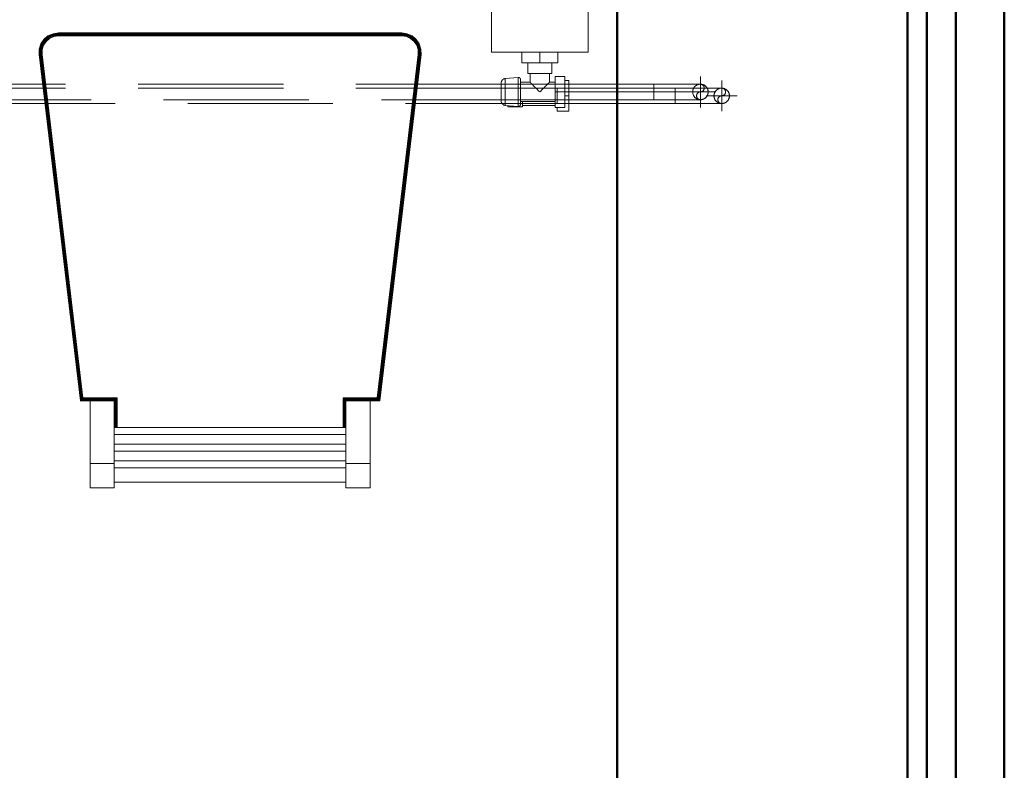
# Model space of a CAD drawing. Header units: millimetres. Extents: x 25873 to 52219, y 4748 to 39565.
# Tile 88 of 133: x 39686 to 40703, y 32626 to 33401. Entities that reach past the tile are written whole.
import ezdxf

# ---------------------------------------------------------------- set-up
doc = ezdxf.new("R2010")
doc.units = ezdxf.units.MM
for name, pattern in [('ADSK_Осевая', [700, 500, -100, 0, -100]), ('ADSK_Скрыто', [300, 150, -150]), ('ADSK_Штриховая_ш3 п1_5', [225, 150, -75])]:
    doc.linetypes.add(name, pattern=pattern)
for name, color, linetype, lineweight in [('A-DETL-____-HDLN', 90, 'ADSK_Скрыто', 9), ('A-DETL-____-MBND', 5, 'ADSK_Штриховая_ш3 п1_5', 20), ('A-GENM-____-MCUT', 13, 'Continuous', 50), ('A-GENM-____-OTLN', 13, 'Continuous', 20), ('A-PART-____-MCUT', 2, 'Continuous', 50), ('A-PART-____-OTLN', 2, 'Continuous', 20), ('A-WALL-____-MCUT', 113, 'Continuous', 50), ('A-WALL-____-OTLN', 113, 'Continuous', 20), ('I-FURN-____-OTLN', 30, 'Continuous', 20), ('M-EQPM-____-OTLN', 50, 'Continuous', 20), ('P-PIPE-____-CNTR', 3, 'ADSK_Осевая', 20), ('P-PIPE-____-OTLN', 3, 'Continuous', 20)]:
    doc.layers.add(name, color=color, linetype=linetype, lineweight=lineweight)

# ---------------------------------------------------------------- blocks, each defined once
blk = doc.blocks.new('Прямая форма - Masonry Block - Structural-608966-В_Этаж 01_Отопление')
at = {"layer": 'A-WALL-____-MCUT', "color": 253}
for p, q in [((1000, -100), (0, -100)), ((3230, -100), (1000, -100)), ((0, -400), (1000, -400)), ((1000, -400), (3230, -400))]:
    blk.add_line(p, q, dxfattribs=at)
blk = doc.blocks.new('Прямая форма - Gypsum Plasterboard - Waterproof-608967-В_Этаж 01_Отопление')
at = {"layer": 'A-WALL-____-MCUT', "color": 253}
for p, q in [((1000, 0), (0, 0)), ((5030, 0), (1000, 0)), ((0, -50), (1000, -50)), ((1000, -50), (5030, -50))]:
    blk.add_line(p, q, dxfattribs=at)
blk = doc.blocks.new('Прямая форма - Concrete - Structural-608968-В_Этаж 01_Отопление')
at = {"layer": 'A-WALL-____-MCUT', "color": 253}
for p, q in [((1000, -80), (0, -80)), ((4871.8, -80), (1000, -80)), ((0, -100), (1000, -100)), ((1000, -100), (4871.8, -100))]:
    blk.add_line(p, q, dxfattribs=at)
blk = doc.blocks.new('Прямая форма - Insulation - Thermal Break-608969-В_Этаж 01_Отопление')
at = {"layer": 'A-WALL-____-MCUT', "color": 253}
for p, q in [((1000, -50), (0, -50)), ((5030, -50), (1000, -50)), ((0, -80), (1000, -80)), ((1000, -80), (5030, -80))]:
    blk.add_line(p, q, dxfattribs=at)
blk = doc.blocks.new('Прямая форма - SW - 007-608970-В_Этаж 01_Отопление')
for name in ['Прямая форма - Gypsum Plasterboard - Waterproof-608967-В_Этаж 01_Отопление', 'Прямая форма - Insulation - Thermal Break-608969-В_Этаж 01_Отопление', 'Прямая форма - Concrete - Structural-608968-В_Этаж 01_Отопление', 'Прямая форма - Masonry Block - Structural-608966-В_Этаж 01_Отопление']:
    blk.add_blockref(name, (0, 0))
blk = doc.blocks.new('Family - Masonry Block - Structural-608972-В_Этаж 01_Отопление')
at = {"layer": 'A-PART-____-MCUT', "color": 253}
for p, q in [((1000, -100), (0, -100)), ((3230, -100), (1000, -100)), ((0, -400), (1000, -400)), ((1000, -400), (3230, -400))]:
    blk.add_line(p, q, dxfattribs=at)
blk = doc.blocks.new('Family - Gypsum Plasterboard - Waterproof-608974-В_Этаж 01_Отопление')
at = {"layer": 'A-PART-____-MCUT', "color": 253}
for p, q in [((1000, 0), (0, 0)), ((5030, 0), (1000, 0)), ((0, -50), (1000, -50)), ((1000, -50), (5030, -50))]:
    blk.add_line(p, q, dxfattribs=at)
blk = doc.blocks.new('Family - Concrete - Structural-608976-В_Этаж 01_Отопление')
at = {"layer": 'A-PART-____-MCUT', "color": 253}
for p, q in [((1000, -80), (0, -80)), ((4871.8, -80), (1000, -80)), ((0, -100), (1000, -100)), ((1000, -100), (4871.8, -100))]:
    blk.add_line(p, q, dxfattribs=at)
blk = doc.blocks.new('Family - Insulation - Thermal Break-608978-В_Этаж 01_Отопление')
at = {"layer": 'A-PART-____-MCUT', "color": 253}
for p, q in [((1000, -50), (0, -50)), ((5030, -50), (1000, -50)), ((0, -80), (1000, -80)), ((1000, -80), (5030, -80))]:
    blk.add_line(p, q, dxfattribs=at)
blk = doc.blocks.new('Прямая форма - V line-609316-В_Этаж 01_Отопление')
at = {"layer": 'I-FURN-____-OTLN', "color": 9}
for p, q in [((204.5, -441.4), (207.6, -436.7)), ((204.5, -441.4), (207.6, -436.7)), ((204.5, -441.4), (207.6, -436.7)), ((204.7, -441.5), (207.7, -436.9)), ((205, -441.7), (208, -437.1)), ((205.5, -441.9), (208.5, -437.5)), ((207.6, -436.7), (211.8, -433.1)), ((207.6, -436.7), (211.8, -433.1)), ((207.6, -436.7), (211.9, -433.1)), ((207.6, -436.7), (207.6, -436.7)), ((207.7, -436.9), (207.6, -436.7)), ((207.7, -436.9), (212, -433.3)), ((208, -437.1), (207.7, -436.9)), ((208, -437.1), (212.2, -433.6)), ((208.5, -437.5), (208, -437.1)), ((208.5, -437.5), (212.5, -434.1)), ((209, -438), (208.5, -437.5)), ((209, -438), (212.8, -434.7)), ((209.5, -438.5), (213.3, -435.3)), ((209.8, -438.7), (213.5, -435.7)), ((211.8, -433.1), (217, -430.8)), ((211.8, -433.1), (217, -430.8)), ((211.9, -433.1), (211.8, -433.1)), ((211.9, -433.1), (217, -430.8)), ((212, -433.3), (211.9, -433.1)), ((212, -433.3), (217, -431)), ((212.2, -433.6), (212, -433.3)), ((212.2, -433.6), (217.1, -431.4)), ((212.5, -434.1), (212.2, -433.6)), ((212.5, -434.1), (217.3, -431.9)), ((212.8, -434.7), (212.5, -434.1)), ((212.8, -434.7), (217.5, -432.6)), ((213.3, -435.3), (212.8, -434.7)), ((213.3, -435.3), (217.7, -433.3)), ((213.5, -435.7), (213.3, -435.3)), ((213.5, -435.7), (217.8, -433.7)), ((217, -430.8), (222.5, -430)), ((217, -430.8), (222.5, -430)), ((217, -430.8), (222.5, -430)), ((217, -431), (222.5, -430.2)), ((217, -430.8), (217, -430.8)), ((217, -431), (217, -430.8)), ((217.1, -431.4), (217, -431)), ((217.1, -431.4), (222.6, -430.6)), ((217.3, -431.9), (217.1, -431.4)), ((217.3, -431.9), (222.6, -431.2)), ((217.5, -432.6), (217.3, -431.9)), ((217.5, -432.6), (222.7, -431.9)), ((217.7, -433.3), (217.5, -432.6)), ((217.7, -433.3), (222.7, -432.6)), ((217.8, -433.7), (217.7, -433.3)), ((217.8, -433.7), (222.7, -433)), ((222.5, -430), (222.5, -430)), ((222.5, -430), (577.5, -430)), ((222.5, -430.2), (222.5, -430)), ((222.5, -430.2), (577.5, -430.2)), ((222.6, -430.6), (222.5, -430.2)), ((222.6, -430.6), (577.4, -430.6)), ((222.6, -431.2), (222.6, -430.6)), ((222.6, -431.2), (577.4, -431.2)), ((222.7, -431.9), (222.6, -431.2)), ((222.7, -431.9), (577.3, -431.9)), ((222.7, -432.6), (222.7, -431.9)), ((222.7, -432.6), (577.3, -432.6)), ((222.7, -433), (222.7, -432.6)), ((222.7, -433), (577.3, -433)), ((577.3, -431.9), (577.4, -431.2)), ((577.3, -431.9), (582.5, -432.6)), ((577.3, -432.6), (577.3, -431.9)), ((577.3, -432.6), (582.3, -433.3)), ((577.3, -433), (577.3, -432.6)), ((577.3, -433), (582.2, -433.7)), ((577.4, -430.6), (577.5, -430.2)), ((577.4, -430.6), (582.9, -431.4)), ((577.4, -431.2), (577.4, -430.6)), ((577.4, -431.2), (582.7, -431.9)), ((577.5, -430), (583, -430.8)), ((577.5, -430), (583, -430.8)), ((577.5, -430), (577.5, -430)), ((577.5, -430), (583, -430.8)), ((577.5, -430.2), (577.5, -430)), ((577.5, -430.2), (583, -431)), ((582.2, -433.7), (582.3, -433.3)), ((582.2, -433.7), (586.5, -435.7)), ((582.3, -433.3), (582.5, -432.6)), ((582.3, -433.3), (586.7, -435.3)), ((582.5, -432.6), (582.7, -431.9)), ((582.5, -432.6), (587.2, -434.7)), ((582.7, -431.9), (582.9, -431.4)), ((582.7, -431.9), (587.5, -434.1)), ((582.9, -431.4), (583, -431)), ((582.9, -431.4), (587.8, -433.6)), ((583, -430.8), (588.2, -433.1)), ((583, -430.8), (588.2, -433.1)), ((583, -430.8), (583, -430.8)), ((583, -430.8), (588.1, -433.1)), ((583, -431), (583, -430.8)), ((583, -431), (588, -433.3)), ((586.5, -435.7), (586.7, -435.3)), ((586.5, -435.7), (590.2, -438.7)), ((586.7, -435.3), (587.2, -434.7)), ((586.7, -435.3), (590.5, -438.5)), ((587.2, -434.7), (587.5, -434.1)), ((587.2, -434.7), (591, -438)), ((587.5, -434.1), (587.8, -433.6)), ((587.5, -434.1), (591.5, -437.5)), ((587.8, -433.6), (588, -433.3)), ((587.8, -433.6), (592, -437.1)), ((588, -433.3), (588.1, -433.1)), ((588, -433.3), (592.3, -436.9)), ((588.1, -433.1), (588.2, -433.1)), ((588.1, -433.1), (592.4, -436.7)), ((588.2, -433.1), (592.4, -436.7)), ((588.2, -433.1), (592.4, -436.7)), ((591, -438), (591.5, -437.5)), ((591.5, -437.5), (592, -437.1)), ((591.5, -437.5), (594.5, -441.9)), ((592, -437.1), (592.3, -436.9)), ((592, -437.1), (595, -441.7)), ((592.3, -436.9), (592.4, -436.7)), ((592.3, -436.9), (595.3, -441.5)), ((592.4, -436.7), (595.5, -441.4)), ((592.4, -436.7), (595.5, -441.4)), ((592.4, -436.7), (592.4, -436.7)), ((592.4, -436.7), (595.5, -441.4)), ((202.7, -452.4), (202.8, -446.8)), ((202.7, -452.4), (202.8, -446.8)), ((202.7, -452.4), (202.8, -446.8)), ((202.8, -446.8), (204.5, -441.4)), ((202.8, -446.8), (204.5, -441.4)), ((202.8, -446.8), (204.5, -441.4)), ((202.8, -446.8), (202.8, -446.8)), ((203, -446.8), (202.8, -446.8)), ((202.9, -452.4), (203, -446.8)), ((203, -446.8), (204.7, -441.5)), ((203.4, -446.9), (203, -446.8)), ((203.3, -452.3), (203.4, -446.9)), ((203.4, -446.9), (205, -441.7)), ((204, -446.9), (203.4, -446.9)), ((203.8, -452.3), (204, -446.9)), ((204, -446.9), (205.5, -441.9)), ((204.6, -447.1), (204, -446.9)), ((204.5, -441.4), (204.5, -441.4)), ((204.7, -441.5), (204.5, -441.4)), ((204.5, -452.3), (204.6, -447.1)), ((204.6, -447.1), (206.2, -442.2)), ((205.4, -447.2), (204.6, -447.1)), ((205, -441.7), (204.7, -441.5)), ((205.5, -441.9), (205, -441.7)), ((205.3, -452.2), (205.4, -447.2)), ((205.4, -447.2), (206.8, -442.5)), ((205.8, -447.2), (205.4, -447.2)), ((206.2, -442.2), (205.5, -441.9)), ((205.7, -452.2), (205.8, -447.2)), ((205.8, -447.2), (207.2, -442.7)), ((206.2, -442.2), (209, -438)), ((206.8, -442.5), (206.2, -442.2)), ((206.8, -442.5), (209.5, -438.5)), ((207.2, -442.7), (206.8, -442.5)), ((207.2, -442.7), (209.8, -438.7)), ((209.5, -438.5), (209, -438)), ((209.8, -438.7), (209.5, -438.5)), ((590.2, -438.7), (590.5, -438.5)), ((590.2, -438.7), (592.8, -442.7)), ((590.5, -438.5), (591, -438)), ((590.5, -438.5), (593.2, -442.5)), ((591, -438), (593.8, -442.2)), ((592.8, -442.7), (593.2, -442.5)), ((592.8, -442.7), (594.2, -447.2)), ((593.2, -442.5), (593.8, -442.2)), ((593.2, -442.5), (594.6, -447.2)), ((593.8, -442.2), (594.5, -441.9)), ((593.8, -442.2), (595.4, -447.1)), ((594.2, -447.2), (594.6, -447.2)), ((594.2, -447.2), (594.3, -452.2)), ((594.5, -441.9), (595, -441.7)), ((594.5, -441.9), (596, -446.9)), ((594.6, -447.2), (595.4, -447.1)), ((594.6, -447.2), (594.7, -452.2)), ((595, -441.7), (595.3, -441.5)), ((595, -441.7), (596.6, -446.9)), ((595.3, -441.5), (595.5, -441.4)), ((595.3, -441.5), (597, -446.8)), ((595.4, -447.1), (596, -446.9)), ((595.4, -447.1), (595.5, -452.3)), ((595.5, -441.4), (597.2, -446.8)), ((595.5, -441.4), (597.2, -446.8)), ((595.5, -441.4), (595.5, -441.4)), ((595.5, -441.4), (597.2, -446.8)), ((596, -446.9), (596.6, -446.9)), ((596, -446.9), (596.2, -452.3)), ((596.6, -446.9), (597, -446.8)), ((596.6, -446.9), (596.7, -452.3)), ((597, -446.8), (597.2, -446.8)), ((597, -446.8), (597.1, -452.4)), ((597.2, -446.8), (597.3, -452.4)), ((597.2, -446.8), (597.3, -452.4)), ((597.2, -446.8), (597.2, -446.8)), ((597.2, -446.8), (597.3, -452.4)), ((245.3, -810), (202.7, -452.4)), ((202.7, -452.4), (202.7, -452.4)), ((202.9, -452.4), (202.7, -452.4)), ((203.3, -452.3), (202.9, -452.4)), ((245.4, -809.8), (202.9, -452.4)), ((245.8, -809.4), (203.3, -452.3)), ((203.8, -452.3), (203.3, -452.3)), ((246.3, -808.8), (203.8, -452.3)), ((204.5, -452.3), (203.8, -452.3)), ((205.3, -452.2), (204.5, -452.3)), ((246.9, -808.1), (204.5, -452.3)), ((247.6, -807.4), (205.3, -452.2)), ((205.7, -452.2), (205.3, -452.2)), ((247.9, -807), (205.7, -452.2)), ((594.3, -452.2), (552.1, -807)), ((594.7, -452.2), (552.4, -807.4)), ((595.5, -452.3), (553.1, -808.1)), ((596.2, -452.3), (553.7, -808.8)), ((596.7, -452.3), (554.2, -809.4)), ((597.1, -452.4), (554.6, -809.8)), ((597.3, -452.4), (554.7, -810)), ((594.7, -452.2), (594.3, -452.2)), ((595.5, -452.3), (594.7, -452.2)), ((596.2, -452.3), (595.5, -452.3)), ((596.7, -452.3), (596.2, -452.3)), ((597.1, -452.4), (596.7, -452.3)), ((597.3, -452.4), (597.1, -452.4)), ((597.3, -452.4), (597.3, -452.4)), ((245.3, -810), (245.2, -810)), ((245.4, -809.8), (245.3, -810)), ((255.3, -810), (245.3, -810)), ((245.8, -809.4), (245.4, -809.8)), ((280.5, -809.8), (245.4, -809.8)), ((246.3, -808.8), (245.8, -809.4)), ((280.9, -809.4), (245.8, -809.4)), ((246.9, -808.1), (246.3, -808.8)), ((281.5, -808.8), (246.3, -808.8)), ((247.6, -807.4), (246.9, -808.1)), ((282.2, -808.1), (246.9, -808.1)), ((247.9, -807), (247.6, -807.4)), ((282.9, -807.4), (247.6, -807.4)), ((283.3, -807), (247.9, -807)), ((255.3, -875), (255.3, -810)), ((255.3, -810), (280.3, -810)), ((280.5, -809.8), (280.3, -810)), ((280.3, -810), (280.3, -875)), ((280.3, -810), (280.3, -810)), ((280.9, -809.4), (280.5, -809.8)), ((280.5, -837.8), (280.5, -809.8)), ((281.5, -808.8), (280.9, -809.4)), ((280.9, -837.8), (280.9, -809.4)), ((282.2, -808.1), (281.5, -808.8)), ((281.5, -837.8), (281.5, -808.8)), ((282.9, -807.4), (282.2, -808.1)), ((282.2, -837.8), (282.2, -808.1)), ((283.3, -807), (282.9, -807.4)), ((282.9, -837.8), (282.9, -807.4)), ((283.3, -837.8), (283.3, -807)), ((552.1, -807), (516.7, -807)), ((516.7, -807), (517.1, -807.4)), ((516.7, -807), (516.7, -837.8)), ((552.4, -807.4), (517.1, -807.4)), ((517.1, -807.4), (517.8, -808.1)), ((517.1, -807.4), (517.1, -837.8)), ((553.1, -808.1), (517.8, -808.1)), ((517.8, -808.1), (518.5, -808.8)), ((517.8, -808.1), (517.8, -837.8)), ((553.7, -808.8), (518.5, -808.8)), ((518.5, -808.8), (519.1, -809.4)), ((518.5, -808.8), (518.5, -837.8)), ((554.2, -809.4), (519.1, -809.4)), ((519.1, -809.4), (519.5, -809.8)), ((519.1, -809.4), (519.1, -837.8)), ((554.6, -809.8), (519.5, -809.8)), ((519.5, -809.8), (519.7, -810)), ((519.5, -809.8), (519.5, -837.8)), ((519.7, -810), (519.7, -810)), ((519.7, -875), (519.7, -810)), ((519.7, -810), (544.7, -810)), ((554.7, -810), (544.7, -810)), ((544.7, -810), (544.7, -875)), ((552.1, -807), (552.4, -807.4)), ((552.4, -807.4), (553.1, -808.1)), ((553.1, -808.1), (553.7, -808.8)), ((553.7, -808.8), (554.2, -809.4)), ((554.2, -809.4), (554.6, -809.8)), ((554.6, -809.8), (554.7, -810)), ((554.7, -810), (554.8, -810)), ((280.3, -837.8), (519.7, -837.8)), ((280.3, -844.9), (519.7, -844.9)), ((280.3, -854.9), (519.7, -854.9)), ((280.3, -862.1), (519.7, -862.1)), ((255.3, -900), (255.3, -875)), ((255.3, -875), (280.3, -875)), ((280.3, -872.1), (519.7, -872.1)), ((280.3, -875), (280.3, -900)), ((519.7, -900), (519.7, -875)), ((519.7, -875), (544.7, -875)), ((544.7, -875), (544.7, -900)), ((280.3, -879.2), (519.7, -879.2)), ((519.7, -894.1), (280.3, -894.1)), ((255.3, -900), (280.3, -900)), ((519.7, -900), (544.7, -900))]:
    blk.add_line(p, q, dxfattribs=at)
blk = doc.blocks.new('Прямая форма - FU - 059-609317-В_Этаж 01_Отопление')
blk.add_blockref('Прямая форма - V line-609316-В_Этаж 01_Отопление', (0, 0))
blk = doc.blocks.new('Прямая форма - V line-612828-В_Этаж 01_Отопление')
at = {"layer": 'A-GENM-____-MCUT', "lineweight": 9}
for p, q in [((40703.2, 33667.6), (40703.2, 32667.6)), ((40703.2, 32667.6), (40703.2, 32133.9))]:
    blk.add_line(p, q, dxfattribs=at)
blk = doc.blocks.new('Прямая форма - SLA - 004-612829-В_Этаж 01_Отопление')
blk.add_blockref('Прямая форма - V line-612828-В_Этаж 01_Отопление', (0, 0))
blk = doc.blocks.new('V line_ifc_RVT-1-В_Этаж 01_Отопление')
at = {"layer": 'A-GENM-____-OTLN', "color": 9, "lineweight": 20}
blk.add_blockref('Прямая форма - SLA - 004-612829-В_Этаж 01_Отопление', (0, 0), dxfattribs=at)
at = {"layer": 'A-PART-____-OTLN', "color": 9, "lineweight": 20, "rotation": 270}
for name in ['Family - Masonry Block - Structural-608972-В_Этаж 01_Отопление', 'Family - Concrete - Structural-608976-В_Этаж 01_Отопление', 'Family - Insulation - Thermal Break-608978-В_Этаж 01_Отопление', 'Family - Gypsum Plasterboard - Waterproof-608974-В_Этаж 01_Отопление']:
    blk.add_blockref(name, (40703.2, 33667.6), dxfattribs=at)
at = {"layer": 'A-WALL-____-OTLN', "color": 9, "lineweight": 20, "rotation": 270}
blk.add_blockref('Прямая форма - SW - 007-608970-В_Этаж 01_Отопление', (40703.2, 33667.6), dxfattribs=at)
at = {"layer": 'I-FURN-____-OTLN', "color": 9, "lineweight": 20}
blk.add_blockref('Прямая форма - FU - 059-609317-В_Этаж 01_Отопление', (39503.2, 33817.6), dxfattribs=at)
blk = doc.blocks.new('ADSK_Радиатор универсальный_Боковое подключение_Клапаны - Радиатор 600х1000-V52-В_Этаж 01_Отопление')
at = {"layer": 'A-DETL-____-HDLN'}
for p, q in [((-545, -50), (-548.9, -50)), ((-545, -46), (-545, -50)), ((-533.1, -50), (-545, -50))]:
    blk.add_line(p, q, dxfattribs=at)
at = {"layer": 'A-DETL-____-HDLN', "flags": 128}
for points in [[(-550, 20), (-550, 20), (-550, 20), (-549.9, 20), (-549.9, 20), (-549.8, 20), (-549.7, 20)], [(-549.7, 20), (-549.8, 20), (-549.9, 20), (-549.9, 20), (-550, 20), (-550, 20), (-550, 20), (-550, 20)], [(-532, 20), (-532, 20), (-532, 20), (-532.1, 20), (-532.1, 20), (-532.2, 20), (-532.3, 20)], [(-532.2, 20), (-532.1, 20), (-532.1, 20), (-532, 20), (-532, 20), (-532, 20), (-532, 20)], [(-553.8, 0), (-553.9, 0), (-553.9, 0), (-554, 0), (-554, 0), (-554, 0)], [(-554, 0), (-554, 0), (-554, 0), (-553.9, 0), (-553.8, 0), (-553.7, 0)], [(-528, 0), (-528, 0), (-528, 0), (-528.1, 0), (-528.2, 0)], [(-528.2, 0), (-528.1, 0), (-528.1, 0), (-528, 0), (-528, 0), (-528, 0)]]:
    blk.add_lwpolyline(points, dxfattribs=at)
at = {"layer": 'M-EQPM-____-OTLN'}
for p, q in [((500, 30), (-500, 30)), ((-500, 30), (-500, -70)), ((-500, 30), (-500, -70)), ((500, 30), (-500, 30)), ((-556.5, 13), (-556.5, -2)), ((-555.2, 13), (-556.5, 13)), ((-554.9, 15.8), (-556, 2.3)), ((-527.1, 15.8), (-554.9, 15.8)), ((-526, 2.3), (-527.1, 15.8)), ((-526, 2.3), (-556, 2.3)), ((-556.5, -2), (-551.5, -2)), ((-555, -2), (-555, -36)), ((-551, 0), (-551, -36)), ((-531, 0), (-551, 0)), ((-531, -10), (-531, 0)), ((-522, -10), (-531, -10)), ((-511, -7.5), (-522, -7.5)), ((-522, -7.5), (-522, -32.5)), ((-511, -20), (-511, -1.5)), ((-511, -1.5), (-500, -1.5)), ((-511, -38.5), (-511, -20)), ((-511, -20), (-500, -20)), ((-531, -36), (-531, -30)), ((-531, -30), (-522, -30)), ((-561, -38), (-557, -38)), ((-561, -50), (-561, -38)), ((-557, -36), (-541, -36)), ((-557, -46), (-557, -36)), ((-541, -36), (-525, -36)), ((-541, -36), (-541, -46)), ((-525, -46), (-525, -36)), ((-522, -32.5), (-511, -32.5)), ((-511, -38.5), (-500, -38.5)), ((-549, -50), (-561, -50)), ((-541, -46), (-557, -46)), ((-525, -46), (-541, -46)), ((-529, -50), (-533, -50)), ((-529, -50), (-529, -46)), ((-500, -70), (500, -70)), ((-500, -70), (500, -70))]:
    blk.add_line(p, q, dxfattribs=at)
at = {"layer": 'M-EQPM-____-OTLN', "flags": 128}
for points in [[(-554.9, 15.8), (-554.9, 16), (-554.8, 16.2), (-554.8, 16.4), (-554.7, 16.6), (-554.7, 16.8), (-554.6, 17), (-554.5, 17.2), (-554.4, 17.4), (-554.3, 17.5), (-554.2, 17.7), (-554.1, 17.9), (-554, 18), (-553.9, 18.2), (-553.7, 18.3), (-553.6, 18.5), (-553.4, 18.6), (-553.3, 18.8), (-553.1, 18.9), (-553, 19), (-552.8, 19.1), (-552.7, 19.2), (-552.5, 19.3), (-552.3, 19.4), (-552.1, 19.5), (-551.9, 19.6), (-551.8, 19.7), (-551.6, 19.7), (-551.4, 19.8), (-551.2, 19.9), (-551, 19.9), (-550.8, 19.9), (-550.6, 20), (-550.4, 20), (-550.2, 20), (-550, 20)], [(-550, 20), (-550, 20), (-550, 20), (-549.9, 20), (-549.9, 20), (-549.8, 20), (-549.7, 20), (-549.6, 20), (-549.5, 20), (-549.4, 20), (-549.3, 20), (-549.1, 20), (-549, 20), (-548.8, 20), (-548.6, 20), (-548.4, 20), (-548.2, 20), (-548, 20), (-547.8, 20), (-547.5, 20), (-547.3, 20), (-547, 20), (-546.7, 20), (-546.5, 20), (-546.2, 20)], [(-532, 20), (-532, 20), (-532, 20), (-532.1, 20), (-532.1, 20), (-532.2, 20), (-532.3, 20), (-532.4, 20), (-532.5, 20), (-532.6, 20), (-532.7, 20), (-532.9, 20), (-533, 20), (-533.2, 20), (-533.4, 20), (-533.6, 20), (-533.8, 20), (-534, 20), (-534.2, 20), (-534.5, 20), (-534.7, 20), (-535, 20), (-535.3, 20), (-535.5, 20), (-535.8, 20), (-536.1, 20), (-536.4, 20), (-536.8, 20), (-537.1, 20), (-537.4, 20), (-537.7, 20), (-538.1, 20), (-538.4, 20), (-538.8, 20), (-539.1, 20), (-539.5, 20), (-539.8, 20), (-540.2, 20), (-540.5, 20), (-540.9, 20), (-541.3, 20), (-541.6, 20), (-542, 20), (-542.3, 20), (-542.7, 20), (-543, 20), (-543.4, 20), (-543.7, 20), (-544.1, 20), (-544.4, 20), (-544.7, 20), (-545.1, 20), (-545.4, 20), (-545.7, 20), (-546, 20), (-546.3, 20), (-546.6, 20), (-546.9, 20), (-547.1, 20), (-547.4, 20), (-547.6, 20), (-547.9, 20), (-548.1, 20), (-548.3, 20), (-548.5, 20), (-548.7, 20), (-548.9, 20), (-549.1, 20), (-549.2, 20), (-549.4, 20), (-549.5, 20), (-549.6, 20), (-549.7, 20), (-549.8, 20), (-549.9, 20), (-549.9, 20), (-550, 20), (-550, 20), (-550, 20), (-550, 20)], [(-535.7, 20), (-535.4, 20), (-535.1, 20), (-534.9, 20), (-534.6, 20), (-534.4, 20), (-534.1, 20), (-533.9, 20), (-533.7, 20), (-533.5, 20), (-533.3, 20), (-533.1, 20), (-532.9, 20), (-532.8, 20), (-532.6, 20), (-532.5, 20), (-532.4, 20), (-532.3, 20), (-532.2, 20), (-532.1, 20), (-532.1, 20), (-532, 20), (-532, 20), (-532, 20), (-532, 20)], [(-532, 20), (-531.8, 20), (-531.6, 20), (-531.4, 20), (-531.2, 19.9), (-531, 19.9), (-530.8, 19.9), (-530.6, 19.8), (-530.4, 19.7), (-530.2, 19.7), (-530.1, 19.6), (-529.9, 19.5), (-529.7, 19.4), (-529.5, 19.3), (-529.3, 19.2), (-529.2, 19.1), (-529, 19), (-528.9, 18.9), (-528.7, 18.8), (-528.6, 18.6), (-528.4, 18.5), (-528.3, 18.3), (-528.1, 18.2), (-528, 18), (-527.9, 17.9), (-527.8, 17.7), (-527.7, 17.5), (-527.6, 17.4), (-527.5, 17.2), (-527.4, 17), (-527.3, 16.8), (-527.3, 16.6), (-527.2, 16.4), (-527.2, 16.2), (-527.1, 16), (-527.1, 15.8)], [(-554, 0), (-554.1, 0), (-554.2, 0), (-554.2, 0), (-554.3, 0), (-554.4, 0), (-554.5, 0.1), (-554.6, 0.1), (-554.6, 0.1), (-554.7, 0.1), (-554.8, 0.2), (-554.9, 0.2), (-554.9, 0.2), (-555, 0.3), (-555.1, 0.3), (-555.1, 0.3), (-555.2, 0.4), (-555.3, 0.4), (-555.3, 0.5), (-555.4, 0.6), (-555.4, 0.6), (-555.5, 0.7), (-555.5, 0.7), (-555.6, 0.8), (-555.6, 0.9), (-555.7, 0.9), (-555.7, 1), (-555.8, 1.1), (-555.8, 1.1), (-555.8, 1.2), (-555.9, 1.3), (-555.9, 1.4), (-555.9, 1.4), (-555.9, 1.5), (-556, 1.6), (-556, 1.7), (-556, 1.7), (-556, 1.8), (-556, 1.9), (-556, 2), (-556, 2.1), (-556, 2.1), (-556, 2.2), (-556, 2.3), (-556, 2.3)], [(-526, 2.3), (-526, 2.3), (-526, 2.2), (-526, 2.1), (-526, 2), (-526, 1.9), (-526, 1.9), (-526, 1.8), (-526, 1.7), (-526, 1.6), (-526.1, 1.5), (-526.1, 1.5), (-526.1, 1.4), (-526.1, 1.3), (-526.1, 1.2), (-526.2, 1.2), (-526.2, 1.1), (-526.3, 1), (-526.3, 1), (-526.3, 0.9), (-526.4, 0.8), (-526.4, 0.8), (-526.5, 0.7), (-526.5, 0.6), (-526.6, 0.6), (-526.6, 0.5), (-526.7, 0.5), (-526.8, 0.4), (-526.8, 0.4), (-526.9, 0.3), (-527, 0.3), (-527, 0.2), (-527.1, 0.2), (-527.2, 0.2), (-527.3, 0.1), (-527.3, 0.1), (-527.4, 0.1), (-527.5, 0.1), (-527.6, 0), (-527.6, 0), (-527.7, 0), (-527.8, 0), (-527.9, 0), (-528, 0), (-528, 0)], [(-550.6, 0), (-550.9, 0), (-551.3, 0), (-551.6, 0), (-551.9, 0), (-552.1, 0), (-552.4, 0), (-552.6, 0), (-552.9, 0), (-553.1, 0), (-553.2, 0), (-553.4, 0), (-553.6, 0), (-553.7, 0), (-553.8, 0), (-553.9, 0), (-553.9, 0), (-554, 0), (-554, 0), (-554, 0)], [(-554, 0), (-554, 0), (-554, 0), (-553.9, 0), (-553.8, 0), (-553.7, 0), (-553.6, 0), (-553.5, 0), (-553.3, 0), (-553.2, 0), (-553, 0), (-552.8, 0), (-552.5, 0), (-552.3, 0), (-552, 0), (-551.7, 0), (-551.4, 0), (-551.1, 0), (-550.8, 0), (-550.4, 0), (-550.1, 0), (-549.7, 0), (-549.3, 0), (-548.9, 0), (-548.5, 0), (-548, 0), (-547.6, 0), (-547.1, 0), (-546.7, 0), (-546.2, 0), (-545.7, 0), (-545.2, 0), (-544.7, 0), (-544.2, 0), (-543.7, 0), (-543.2, 0), (-542.7, 0), (-542.2, 0), (-541.7, 0), (-541.1, 0), (-540.6, 0), (-540.1, 0), (-539.6, 0), (-539.1, 0), (-538.6, 0), (-538, 0), (-537.5, 0), (-537, 0), (-536.6, 0), (-536.1, 0), (-535.6, 0), (-535.1, 0), (-534.7, 0), (-534.2, 0), (-533.8, 0), (-533.3, 0), (-532.9, 0), (-532.5, 0), (-532.1, 0), (-531.8, 0), (-531.4, 0), (-531.1, 0), (-530.7, 0), (-530.4, 0), (-530.1, 0), (-529.9, 0), (-529.6, 0), (-529.4, 0), (-529.1, 0), (-528.9, 0), (-528.8, 0), (-528.6, 0), (-528.4, 0), (-528.3, 0), (-528.2, 0), (-528.1, 0), (-528.1, 0), (-528, 0), (-528, 0), (-528, 0)], [(-528, 0), (-528, 0), (-528, 0), (-528.1, 0), (-528.2, 0), (-528.3, 0), (-528.4, 0), (-528.5, 0), (-528.7, 0), (-528.8, 0), (-529, 0), (-529.2, 0), (-529.5, 0), (-529.7, 0), (-530, 0), (-530.3, 0), (-530.6, 0), (-530.9, 0), (-531.2, 0)]]:
    blk.add_lwpolyline(points, dxfattribs=at)
at = {"layer": 'M-EQPM-____-OTLN'}
for points, knots in [([(-541, -20), (-540.4, -19.4), (-539.1, -18.1), (-537.5, -16.5), (-536.4, -15.4), (-535.8, -14.8), (-535.4, -14.4), (-535, -14), (-534.5, -13.5), (-534.1, -13.1), (-533.7, -12.7), (-533.4, -12.4), (-533, -12), (-532.7, -11.7), (-532.3, -11.3), (-532, -11.1), (-531.8, -10.8), (-531.6, -10.5), (-531.4, -10.4), (-531.2, -10.2), (-531, -10.1), (-531, -10), (-531, -10)], [0, 0, 0, 0, 0.142857, 0.285714, 0.357143, 0.392857, 0.428571, 0.464286, 0.5, 0.535714, 0.571429, 0.607143, 0.642857, 0.678571, 0.714286, 0.75, 0.785714, 0.821429, 0.857143, 0.892857, 0.928571, 1, 1, 1, 1]), ([(-531, -30), (-531, -30), (-531, -29.9), (-531.2, -29.8), (-531.4, -29.6), (-531.6, -29.5), (-531.8, -29.2), (-532, -28.9), (-532.3, -28.7), (-532.7, -28.3), (-533, -28), (-533.4, -27.6), (-533.7, -27.3), (-534.1, -26.9), (-534.7, -26.3), (-535.2, -25.8), (-535.8, -25.2), (-536.4, -24.6), (-537.5, -23.5), (-539.1, -21.9), (-540.4, -20.6), (-541, -20)], [0, 0, 0, 0, 0.071429, 0.107143, 0.142857, 0.178571, 0.214286, 0.25, 0.285714, 0.321429, 0.357143, 0.392857, 0.428571, 0.464286, 0.5, 0.571429, 0.607143, 0.642857, 0.714286, 0.857143, 1, 1, 1, 1])]:
    blk.add_open_spline(points, degree=3, knots=knots, dxfattribs=at)
blk = doc.blocks.new('ADSK_СШПЭ Аксиальный_Поворот с фиксатором - Поворот трубы-V103-В_Этаж 01_Отопление')
at = {"layer": 'A-DETL-____-HDLN', "color": 1}
blk.add_line((40389.2, 29438.6), (40389.2, 29438.6), dxfattribs=at)
at = {"layer": 'P-PIPE-____-OTLN', "color": 10}
for p, q in [((40341.2, 29454.6), (40341.2, 29453.5)), ((40341.2, 29453.5), (40341.2, 29452.2)), ((40341.2, 29452.2), (40341.2, 29450.6)), ((40341.2, 29450.6), (40341.2, 29448.7)), ((40341.2, 29448.7), (40341.2, 29446.6)), ((40341.2, 29446.6), (40341.2, 29444.5)), ((40341.2, 29444.5), (40341.2, 29442.6)), ((40341.2, 29442.6), (40341.2, 29440.9)), ((40341.2, 29440.9), (40341.2, 29439.7)), ((40341.2, 29439.7), (40341.2, 29438.9)), ((40341.2, 29438.9), (40341.2, 29438.6))]:
    blk.add_line(p, q, dxfattribs=at)
at = {"layer": 'P-PIPE-____-OTLN', "color": 10, "flags": 128}
for points in [[(40389.2, 29454.6), (40389.2, 29454.6), (40389.1, 29454.6), (40388.9, 29454.6), (40388.6, 29454.6), (40388.3, 29454.6), (40387.9, 29454.6), (40387.4, 29454.6), (40386.8, 29454.6), (40386.2, 29454.6), (40385.5, 29454.6), (40384.7, 29454.6), (40383.8, 29454.6), (40382.9, 29454.6), (40381.9, 29454.6), (40380.9, 29454.6), (40379.7, 29454.6), (40378.6, 29454.6), (40377.3, 29454.6), (40376, 29454.6), (40374.7, 29454.6), (40373.3, 29454.6), (40371.8, 29454.6), (40370.3, 29454.6), (40368.8, 29454.6), (40367.2, 29454.6), (40365.5, 29454.6), (40363.9, 29454.6), (40362.2, 29454.6), (40360.4, 29454.6), (40358.6, 29454.6), (40356.8, 29454.6), (40355, 29454.6), (40353.2, 29454.6), (40351.3, 29454.6), (40349.4, 29454.6), (40347.5, 29454.6), (40345.6, 29454.6), (40343.7, 29454.6), (40341.8, 29454.6), (40341.2, 29454.6)], [(40341.2, 29438.6), (40343.2, 29438.6), (40345.1, 29438.6), (40347, 29438.6), (40348.9, 29438.6), (40350.8, 29438.6), (40352.7, 29438.6), (40354.5, 29438.6), (40356.3, 29438.6), (40358.2, 29438.6), (40359.9, 29438.6), (40361.7, 29438.6), (40363.4, 29438.6), (40365.1, 29438.6), (40366.7, 29438.6), (40368.3, 29438.6), (40369.9, 29438.6), (40371.4, 29438.6), (40372.9, 29438.6), (40374.3, 29438.6), (40375.7, 29438.6), (40377, 29438.6), (40378.2, 29438.6), (40379.4, 29438.6), (40380.6, 29438.6), (40381.6, 29438.6), (40382.6, 29438.6), (40383.6, 29438.6), (40384.4, 29438.6), (40385.2, 29438.6), (40386, 29438.6), (40386.6, 29438.6), (40387.2, 29438.6), (40387.7, 29438.6), (40388.2, 29438.6), (40388.5, 29438.6), (40388.8, 29438.6), (40389, 29438.6), (40389.2, 29438.6), (40389.2, 29438.6), (40389.2, 29438.6)]]:
    blk.add_lwpolyline(points, dxfattribs=at)
at = {"layer": 'P-PIPE-____-OTLN', "color": 10}
for start, end in [(48.2719, 90), (0, 45), (315, 0), (270, 311.7281)]:
    blk.add_arc((40389.2, 29446.6), 8, start, end, dxfattribs=at)
blk = doc.blocks.new('ADSK_СШПЭ Аксиальный_Поворот с фиксатором - Поворот трубы-V53-В_Этаж 01_Отопление')
at = {"layer": 'A-DETL-____-HDLN', "color": 170}
for p, q in [((40363.2, 33330.6), (40363.2, 33322.6)), ((40363.2, 33322.6), (40363.2, 33318.6)), ((40411.2, 33314.6), (40411.2, 33314.6))]:
    blk.add_line(p, q, dxfattribs=at)
at = {"layer": 'A-DETL-____-HDLN', "color": 170, "flags": 128}
blk.add_lwpolyline([(40396.7, 33330.6), (40395.3, 33330.6), (40393.8, 33330.6), (40392.3, 33330.6), (40390.8, 33330.6), (40389.2, 33330.6), (40387.5, 33330.6), (40385.9, 33330.6), (40384.2, 33330.6), (40382.4, 33330.6), (40380.6, 33330.6), (40378.8, 33330.6), (40377, 33330.6), (40375.2, 33330.6), (40373.3, 33330.6), (40371.4, 33330.6), (40369.5, 33330.6), (40367.6, 33330.6), (40365.7, 33330.6), (40363.8, 33330.6), (40363.2, 33330.6)], dxfattribs=at)
at = {"layer": 'P-PIPE-____-OTLN', "color": 5}
for p, q in [((40363.2, 33318.6), (40363.2, 33316.9)), ((40363.2, 33316.9), (40363.2, 33314.9)), ((40363.2, 33314.9), (40363.2, 33314.6))]:
    blk.add_line(p, q, dxfattribs=at)
at = {"layer": 'P-PIPE-____-OTLN', "color": 5, "flags": 128}
for points in [[(40411.2, 33330.6), (40411.2, 33330.6), (40411.1, 33330.6), (40410.9, 33330.6), (40410.6, 33330.6), (40410.3, 33330.6), (40409.9, 33330.6), (40409.4, 33330.6), (40408.8, 33330.6), (40408.2, 33330.6), (40407.5, 33330.6), (40406.7, 33330.6), (40405.8, 33330.6), (40404.9, 33330.6), (40403.9, 33330.6), (40402.9, 33330.6), (40401.7, 33330.6), (40400.6, 33330.6), (40399.3, 33330.6), (40398, 33330.6), (40396.7, 33330.6)], [(40363.2, 33314.6), (40365.2, 33314.6), (40367.1, 33314.6), (40369, 33314.6), (40370.9, 33314.6), (40372.8, 33314.6), (40374.7, 33314.6), (40376.5, 33314.6), (40378.3, 33314.6), (40380.2, 33314.6), (40381.9, 33314.6), (40383.7, 33314.6), (40385.4, 33314.6), (40387.1, 33314.6), (40388.7, 33314.6), (40390.3, 33314.6), (40391.9, 33314.6), (40393.4, 33314.6), (40394.9, 33314.6), (40396.3, 33314.6), (40397.7, 33314.6), (40399, 33314.6), (40400.2, 33314.6), (40401.4, 33314.6), (40402.6, 33314.6), (40403.6, 33314.6), (40404.6, 33314.6), (40405.6, 33314.6), (40406.4, 33314.6), (40407.2, 33314.6), (40408, 33314.6), (40408.6, 33314.6), (40409.2, 33314.6), (40409.7, 33314.6), (40410.2, 33314.6), (40410.5, 33314.6), (40410.8, 33314.6), (40411, 33314.6), (40411.2, 33314.6), (40411.2, 33314.6), (40411.2, 33314.6)]]:
    blk.add_lwpolyline(points, dxfattribs=at)
at = {"layer": 'P-PIPE-____-OTLN', "color": 5}
for start, end in [(0, 90), (270, 0)]:
    blk.add_arc((40411.2, 33322.6), 8, start, end, dxfattribs=at)
blk = doc.blocks.new('ADSK_СШПЭ Аксиальный_Поворот с фиксатором - Поворот трубы-V104-В_Этаж 01_Отопление')
at = {"layer": 'A-DETL-____-HDLN', "color": 170}
for p, q in [((40363.2, 29450.6), (40363.2, 29442.6)), ((40363.2, 29442.6), (40363.2, 29438.6))]:
    blk.add_line(p, q, dxfattribs=at)
at = {"layer": 'A-DETL-____-HDLN', "color": 170, "flags": 128}
for points in [[(40363.2, 29450.6), (40365.2, 29450.6), (40367.1, 29450.6), (40369, 29450.6), (40370.9, 29450.6), (40372.8, 29450.6), (40374.7, 29450.6), (40376.5, 29450.6), (40378.3, 29450.6), (40380.2, 29450.6), (40381.9, 29450.6), (40383.7, 29450.6), (40385.4, 29450.6), (40387.1, 29450.6), (40388.7, 29450.6), (40390.3, 29450.6), (40391.9, 29450.6), (40393.4, 29450.6), (40394.9, 29450.6), (40396.3, 29450.6), (40396.6, 29450.6)], [(40411.8, 29450.6), (40411.9, 29450.6), (40412.2, 29450.5), (40412.5, 29450.5), (40412.8, 29450.4)], [(40413.8, 29450.2), (40414.1, 29450.1), (40414.4, 29450), (40414.6, 29449.8), (40414.8, 29449.8)], [(40415.7, 29449.2), (40415.8, 29449.2), (40416, 29449), (40416.3, 29448.8), (40416.5, 29448.6)], [(40417.3, 29447.9), (40417.4, 29447.7), (40417.6, 29447.4), (40417.8, 29447.2), (40417.9, 29447)], [(40418.4, 29446.1), (40418.4, 29446.1), (40418.6, 29445.8), (40418.7, 29445.5), (40418.8, 29445.2)], [(40416.5, 29436.6), (40416.3, 29436.4), (40416.1, 29436.2), (40415.8, 29436), (40415.7, 29435.9)], [(40417.9, 29438.1), (40417.8, 29438.1), (40417.7, 29437.8), (40417.5, 29437.6), (40417.3, 29437.3)], [(40418.8, 29440.1), (40418.7, 29439.8), (40418.6, 29439.5), (40418.5, 29439.2), (40418.4, 29439)], [(40419.1, 29444.2), (40419.1, 29443.9), (40419.2, 29443.6), (40419.2, 29443.3), (40419.2, 29443.1)], [(40419.2, 29442.1), (40419.2, 29441.9), (40419.2, 29441.6), (40419.1, 29441.3), (40419.1, 29441)], [(40412.8, 29434.7), (40412.6, 29434.7), (40412.3, 29434.7), (40412, 29434.6), (40411.8, 29434.6)], [(40414.8, 29435.4), (40414.7, 29435.4), (40414.4, 29435.3), (40414.1, 29435.1), (40413.8, 29435)]]:
    blk.add_lwpolyline(points, dxfattribs=at)
at = {"layer": 'A-DETL-____-HDLN', "color": 170}
for start, end in [(90, 180), (180, 270)]:
    blk.add_arc((40411.2, 29442.6), 8, start, end, dxfattribs=at)
at = {"layer": 'A-DETL-____-MBND', "flags": 128}
for points in [[(40399, 29450.6), (40400.2, 29450.6), (40401.4, 29450.6), (40402.6, 29450.6), (40403.6, 29450.6), (40404.6, 29450.6), (40405.6, 29450.6), (40406.4, 29450.6), (40407.2, 29450.6), (40408, 29450.6), (40408.6, 29450.6), (40409.2, 29450.6), (40409.7, 29450.6)], [(40403.9, 29434.6), (40402.9, 29434.6), (40401.7, 29434.6), (40400.6, 29434.6), (40399.3, 29434.6), (40398, 29434.6), (40396.7, 29434.6), (40395.3, 29434.6), (40393.8, 29434.6), (40392.3, 29434.6), (40390.8, 29434.6), (40389.2, 29434.6), (40387.5, 29434.6), (40385.9, 29434.6), (40384.2, 29434.6), (40382.4, 29434.6), (40380.6, 29434.6), (40378.8, 29434.6), (40377, 29434.6), (40375.2, 29434.6)]]:
    blk.add_lwpolyline(points, dxfattribs=at)
blk = doc.blocks.new('ADSK_СШПЭ Аксиальный_Поворот с фиксатором - Поворот трубы-V76-В_Этаж 01_Отопление')
at = {"layer": 'A-DETL-____-HDLN', "color": 1, "flags": 128}
for points in [[(40389.8, 33334.6), (40389.9, 33334.6), (40390.2, 33334.5), (40390.5, 33334.5), (40390.8, 33334.4)], [(40391.8, 33334.2), (40392.1, 33334.1), (40392.4, 33334), (40392.6, 33333.8), (40392.8, 33333.8)], [(40393.7, 33333.2), (40393.8, 33333.2), (40394, 33333), (40394.3, 33332.8), (40394.5, 33332.6), (40394.8, 33332.4), (40394.9, 33332.3)], [(40395.3, 33331.9), (40395.4, 33331.7), (40395.6, 33331.4), (40395.8, 33331.2), (40395.9, 33331)], [(40396.4, 33330.1), (40396.4, 33330.1), (40396.6, 33329.8), (40396.7, 33329.5), (40396.8, 33329.2)], [(40396.8, 33324.1), (40396.7, 33323.8), (40396.6, 33323.5), (40396.5, 33323.2), (40396.4, 33323)], [(40397.1, 33328.2), (40397.1, 33327.9), (40397.2, 33327.6), (40397.2, 33327.3), (40397.2, 33327.1)], [(40397.2, 33326.1), (40397.2, 33325.9), (40397.2, 33325.6), (40397.1, 33325.3), (40397.1, 33325)], [(40390.8, 33318.7), (40390.6, 33318.7), (40390.3, 33318.7), (40390, 33318.6), (40389.8, 33318.6)], [(40392.8, 33319.4), (40392.7, 33319.4), (40392.4, 33319.3), (40392.1, 33319.1), (40391.8, 33319)], [(40394.8, 33320.8), (40394.6, 33320.6), (40394.3, 33320.4), (40394.1, 33320.2), (40393.8, 33320), (40393.7, 33319.9)], [(40395.9, 33322.1), (40395.8, 33322.1), (40395.7, 33321.8), (40395.5, 33321.6), (40395.3, 33321.3)]]:
    blk.add_lwpolyline(points, dxfattribs=at)
at = {"layer": 'A-DETL-____-HDLN', "color": 1}
for start, end in [(90, 180), (180, 270), (45, 47.9156), (312.0844, 315)]:
    blk.add_arc((40389.2, 33326.6), 8, start, end, dxfattribs=at)
at = {"layer": 'A-DETL-____-MBND', "color": 10, "flags": 128}
for points in [[(40341.2, 33334.6), (40343.2, 33334.6), (40345.1, 33334.6), (40347, 33334.6), (40348.9, 33334.6), (40350.8, 33334.6), (40352.7, 33334.6), (40354.5, 33334.6), (40356.3, 33334.6), (40358.2, 33334.6), (40359.9, 33334.6), (40361.7, 33334.6), (40363.4, 33334.6), (40365.1, 33334.6), (40366.7, 33334.6), (40368.3, 33334.6)], [(40377, 33334.6), (40378.2, 33334.6), (40379.4, 33334.6), (40380.6, 33334.6), (40381.6, 33334.6), (40382.6, 33334.6), (40383.6, 33334.6), (40384.4, 33334.6), (40385.2, 33334.6), (40386, 33334.6), (40386.6, 33334.6), (40387.2, 33334.6), (40387.7, 33334.6)]]:
    blk.add_lwpolyline(points, dxfattribs=at)

msp = doc.modelspace()

# ---------------------------------------------------------------- linework, layer by layer
at = {"layer": 'A-DETL-____-HDLN', "color": 1}
for p, q in [((40249.2, 33334.6), (40183.3, 33334.6)), ((40183.3, 33318.6), (40249.2, 33318.6))]:
    msp.add_line(p, q, dxfattribs=at)
at = {"layer": 'A-DETL-____-HDLN', "color": 170}
for p, q in [((40219.2, 33330.6), (40183.3, 33330.6)), ((40227.2, 33330.6), (40219.3, 33330.6)), ((40363.2, 33330.6), (40227.3, 33330.6)), ((40363.2, 33330.6), (40241.2, 33330.6)), ((40241.2, 33330.6), (40241.2, 33314.6)), ((40363.2, 33318.6), (40363.2, 33330.6)), ((40363.2, 33318.6), (40363.2, 33330.6)), ((40184.5, 33314.6), (40253.2, 33314.6)), ((40241.2, 33314.6), (40253.2, 33314.6))]:
    msp.add_line(p, q, dxfattribs=at)
at = {"layer": 'A-DETL-____-HDLN', "color": 1}
for centre, radius, start, end in [((40389.2, 33326.6), 8, 61.0963, 180), ((40389.2, 33330.6), 4, 270, 90), ((40389.2, 33326.6), 8, 1.0571, 58.9011), ((40389.2, 33326.6), 8, 180, 299.6042), ((40389.2, 33322.6), 4, 90, 270), ((40389.2, 33326.6), 8, 300.933, 358.9702)]:
    msp.add_arc(centre, radius, start, end, dxfattribs=at)
at = {"layer": 'A-DETL-____-HDLN', "color": 170}
for centre, radius, start, end in [((40411.2, 33322.6), 8, 61.0967, 180), ((40411.2, 33326.6), 4, 270, 90), ((40411.2, 33322.6), 8, 1.0572, 58.9008), ((40411.2, 33322.6), 8, 180, 299.6042), ((40411.2, 33318.6), 4, 90, 270), ((40411.2, 33322.6), 8, 300.9328, 358.9702)]:
    msp.add_arc(centre, radius, start, end, dxfattribs=at)
at = {"layer": 'A-DETL-____-MBND', "color": 10}
for p, q in [((40183.2, 33334.6), (36909.5, 33334.6)), ((36909.5, 33318.6), (40183.2, 33318.6))]:
    msp.add_line(p, q, dxfattribs=at)
at = {"layer": 'A-DETL-____-MBND'}
for p, q in [((40183.2, 33330.6), (36934.5, 33330.6)), ((36934.5, 33314.6), (40184.5, 33314.6))]:
    msp.add_line(p, q, dxfattribs=at)
at = {"layer": 'P-PIPE-____-CNTR', "color": 10}
for p, q in [((40389.2, 33310.6), (40389.2, 33342.6)), ((40249.2, 33326.6), (40341.2, 33326.6)), ((40389.2, 33326.6), (40341.2, 33326.6)), ((40373.2, 33326.6), (40405.2, 33326.6))]:
    msp.add_line(p, q, dxfattribs=at)
at = {"layer": 'P-PIPE-____-CNTR', "color": 5}
for p, q in [((40411.2, 33306.6), (40411.2, 33338.6)), ((40395.2, 33322.6), (40427.2, 33322.6)), ((40411.2, 33322.6), (40397.3, 33322.6))]:
    msp.add_line(p, q, dxfattribs=at)
at = {"layer": 'P-PIPE-____-OTLN', "color": 10}
for p, q in [((40341.2, 33334.6), (40249.2, 33334.6)), ((40341.2, 33334.3), (40341.2, 33334.6)), ((40341.2, 33326.6), (40341.2, 33334.3)), ((40341.2, 33324.5), (40341.2, 33326.6)), ((40341.2, 33322.6), (40341.2, 33324.5)), ((40249.2, 33318.6), (40341.2, 33318.6)), ((40341.2, 33320.9), (40341.2, 33322.6)), ((40341.2, 33319.7), (40341.2, 33320.9)), ((40341.2, 33318.6), (40341.2, 33319.7))]:
    msp.add_line(p, q, dxfattribs=at)
at = {"layer": 'P-PIPE-____-OTLN', "color": 5}
for p, q in [((40253.2, 33314.6), (40363.2, 33314.6)), ((40363.2, 33316.9), (40363.2, 33318.6)), ((40363.2, 33315.7), (40363.2, 33316.9)), ((40363.2, 33314.6), (40363.2, 33315.7))]:
    msp.add_line(p, q, dxfattribs=at)

# ---------------------------------------------------------------- block references
at = {"lineweight": 9}
msp.add_blockref('V line_ifc_RVT-1-В_Этаж 01_Отопление', (0, 0), dxfattribs=at)
at = {"layer": 'A-DETL-____-HDLN', "rotation": 90.0000468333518}
msp.add_blockref('ADSK_Радиатор универсальный_Боковое подключение_Клапаны - Радиатор 600х1000-V52-В_Этаж 01_Отопление', (40203.2, 33867.6), dxfattribs=at)
at = {"layer": 'A-DETL-____-HDLN', "color": 1}
for name, p in [('ADSK_СШПЭ Аксиальный_Поворот с фиксатором - Поворот трубы-V103-В_Этаж 01_Отопление', (0, 3880)), ('ADSK_СШПЭ Аксиальный_Поворот с фиксатором - Поворот трубы-V76-В_Этаж 01_Отопление', (0, 0))]:
    msp.add_blockref(name, p, dxfattribs=at)
at = {"layer": 'A-DETL-____-HDLN', "color": 170}
for name, p in [('ADSK_СШПЭ Аксиальный_Поворот с фиксатором - Поворот трубы-V53-В_Этаж 01_Отопление', (0, 0)), ('ADSK_СШПЭ Аксиальный_Поворот с фиксатором - Поворот трубы-V104-В_Этаж 01_Отопление', (0, 3880))]:
    msp.add_blockref(name, p, dxfattribs=at)

doc.saveas('drawing.dxf')
